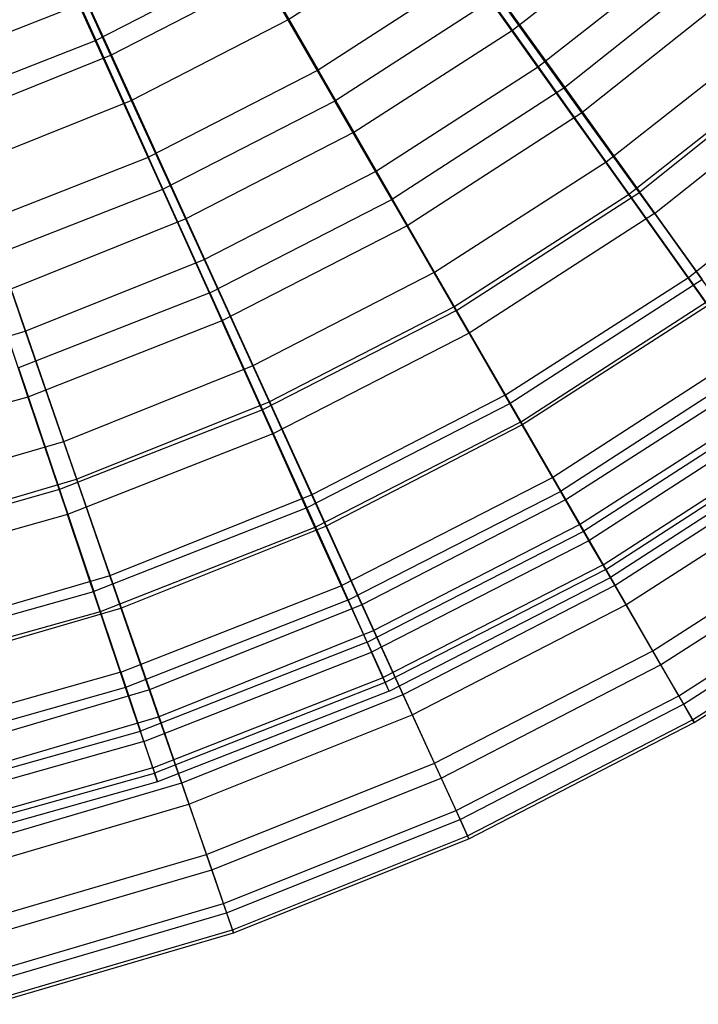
# Model space of a CAD drawing. Extents: x 0.1 to 16.1, y -7.1 to 6.9.
# Tile 19 of 118: x 9.6 to 11.1, y -5.9 to -3.7. Entities that reach past the tile are written whole.
import ezdxf

# ---------------------------------------------------------------- set-up
doc = ezdxf.new("R2010")
doc.units = 0
doc.header["$LTSCALE"] = 2.54
doc.layers.get('0').update_dxf_attribs({"color": 13, "linetype": 'CONTINUOUS'})

# ---------------------------------------------------------------- blocks, each defined once
blk = doc.blocks.new('DROPS_WOOD_A_PM_STL')
at = {"color": 0}
for p, q in [((9.5619, -3.3951, 3.7227), (9.7294, -3.7661, 4.1149)), ((9.5619, -3.3951, 3.7227), (9.7294, -3.7661, 4.1149)), ((10.043, -3.5063, 12.3014), (10.2313, -3.8327, 11.88)), ((10.043, -3.5063, 12.3014), (10.2313, -3.8327, 11.88)), ((10.0852, -3.5837, 4.1148), (9.7294, -3.7661, 4.1149)), ((10.0852, -3.5837, 4.1148), (9.7294, -3.7661, 4.1149)), ((10.0852, -3.5837, 4.1148), (10.2691, -3.902, 4.5442)), ((10.0852, -3.5837, 4.1148), (10.2691, -3.902, 4.5442)), ((11.1483, -3.5836, 11.4242), (10.7869, -3.8719, 11.4244)), ((11.1483, -3.5836, 11.4242), (10.7869, -3.8719, 11.4244)), ((10.5916, -3.6, 11.8799), (10.2313, -3.8327, 11.88)), ((10.5916, -3.6, 11.8799), (10.2313, -3.8327, 11.88)), ((10.5916, -3.6, 11.8799), (10.7869, -3.8719, 11.4244)), ((10.5916, -3.6, 11.8799), (10.7869, -3.8719, 11.4244)), ((11.1921, -3.6366, 5.0066), (10.8255, -3.9289, 5.0067)), ((11.1921, -3.6366, 5.0066), (10.8255, -3.9289, 5.0067)), ((10.6357, -3.6652, 4.5441), (10.2691, -3.902, 4.5442)), ((10.6357, -3.6652, 4.5441), (10.2691, -3.902, 4.5442)), ((10.8255, -3.9289, 5.0067), (10.6357, -3.6652, 4.5441)), ((10.8255, -3.9289, 5.0067), (10.6357, -3.6652, 4.5441)), ((9.6947, -3.6849, 12.3015), (9.3304, -3.8279, 12.3016)), ((9.6947, -3.6849, 12.3015), (9.3304, -3.8279, 12.3016)), ((9.6947, -3.6849, 12.3015), (9.8496, -4.0284, 11.8801)), ((9.6947, -3.6849, 12.3015), (9.8496, -4.0284, 11.8801)), ((9.7294, -3.7661, 4.1149), (9.3572, -3.9122, 4.115)), ((9.7294, -3.7661, 4.1149), (9.3572, -3.9122, 4.115)), ((9.7294, -3.7661, 4.1149), (9.8807, -4.1012, 4.5443)), ((9.7294, -3.7661, 4.1149), (9.8807, -4.1012, 4.5443)), ((11.3398, -3.8009, 10.9388), (10.9558, -4.1071, 10.9389)), ((11.3398, -3.8009, 10.9388), (10.9558, -4.1071, 10.9389)), ((10.2313, -3.8327, 11.88), (9.8496, -4.0284, 11.8801)), ((10.2313, -3.8327, 11.88), (9.8496, -4.0284, 11.8801)), ((10.2313, -3.8327, 11.88), (10.3985, -4.1227, 11.4245)), ((10.2313, -3.8327, 11.88), (10.3985, -4.1227, 11.4245)), ((10.9886, -4.1555, 5.4983), (11.3769, -3.8458, 5.4981)), ((10.9886, -4.1555, 5.4983), (11.3769, -3.8458, 5.4981)), ((10.7869, -3.8719, 11.4244), (10.3985, -4.1227, 11.4245)), ((10.7869, -3.8719, 11.4244), (10.3985, -4.1227, 11.4245)), ((10.7869, -3.8719, 11.4244), (10.9558, -4.1071, 10.9389)), ((10.7869, -3.8719, 11.4244), (10.9558, -4.1071, 10.9389)), ((10.2691, -3.902, 4.5442), (9.8807, -4.1012, 4.5443)), ((10.2691, -3.902, 4.5442), (9.8807, -4.1012, 4.5443)), ((10.4316, -4.1833, 5.0068), (10.2691, -3.902, 4.5442)), ((10.4316, -4.1833, 5.0068), (10.2691, -3.902, 4.5442)), ((10.8255, -3.9289, 5.0067), (10.4316, -4.1833, 5.0068)), ((10.8255, -3.9289, 5.0067), (10.4316, -4.1833, 5.0068)), ((10.9886, -4.1555, 5.4983), (10.8255, -3.9289, 5.0067)), ((10.9886, -4.1555, 5.4983), (10.8255, -3.9289, 5.0067)), ((9.4503, -4.1851, 11.8802), (9.8496, -4.0284, 11.8801)), ((9.4503, -4.1851, 11.8802), (9.8496, -4.0284, 11.8801)), ((9.9872, -4.3336, 11.4246), (9.8496, -4.0284, 11.8801)), ((9.9872, -4.3336, 11.4246), (9.8496, -4.0284, 11.8801)), ((9.8807, -4.1012, 4.5443), (9.4744, -4.2606, 4.5444)), ((9.8807, -4.1012, 4.5443), (9.4744, -4.2606, 4.5444)), ((9.8807, -4.1012, 4.5443), (10.0144, -4.3972, 5.007)), ((9.8807, -4.1012, 4.5443), (10.0144, -4.3972, 5.007)), ((9.9872, -4.3336, 11.4246), (10.3985, -4.1227, 11.4245)), ((9.9872, -4.3336, 11.4246), (10.3985, -4.1227, 11.4245)), ((10.5432, -4.3736, 10.9391), (10.3985, -4.1227, 11.4245)), ((10.5432, -4.3736, 10.9391), (10.3985, -4.1227, 11.4245)), ((10.5432, -4.3736, 10.9391), (10.9558, -4.1071, 10.9389)), ((10.5432, -4.3736, 10.9391), (10.9558, -4.1071, 10.9389)), ((11.0968, -4.3035, 10.428), (10.9558, -4.1071, 10.9389)), ((11.0968, -4.3035, 10.428), (10.9558, -4.1071, 10.9389)), ((10.9886, -4.1555, 5.4983), (10.5713, -4.425, 5.4984)), ((10.9886, -4.1555, 5.4983), (10.5713, -4.425, 5.4984)), ((10.9886, -4.1555, 5.4983), (11.1234, -4.3428, 6.0143)), ((10.9886, -4.1555, 5.4983), (11.1234, -4.3428, 6.0143)), ((10.4316, -4.1833, 5.0068), (10.0144, -4.3972, 5.007)), ((10.4316, -4.1833, 5.0068), (10.0144, -4.3972, 5.007)), ((10.5713, -4.425, 5.4984), (10.4316, -4.1833, 5.0068)), ((10.5713, -4.425, 5.4984), (10.4316, -4.1833, 5.0068)), ((9.4744, -4.2606, 4.5444), (9.5779, -4.5685, 5.007)), ((9.4744, -4.2606, 4.5444), (9.5779, -4.5685, 5.007)), ((11.0968, -4.3035, 10.428), (10.664, -4.5831, 10.4281)), ((11.0968, -4.3035, 10.428), (10.664, -4.5831, 10.4281)), ((9.9872, -4.3336, 11.4246), (9.5568, -4.5025, 11.4247)), ((9.9872, -4.3336, 11.4246), (9.5568, -4.5025, 11.4247)), ((9.9872, -4.3336, 11.4246), (10.1062, -4.5976, 10.9392)), ((9.9872, -4.3336, 11.4246), (10.1062, -4.5976, 10.9392)), ((10.6868, -4.6248, 6.0144), (11.1234, -4.3428, 6.0143)), ((10.6868, -4.6248, 6.0144), (11.1234, -4.3428, 6.0143)), ((10.5432, -4.3736, 10.9391), (10.1062, -4.5976, 10.9392)), ((10.5432, -4.3736, 10.9391), (10.1062, -4.5976, 10.9392)), ((10.5432, -4.3736, 10.9391), (10.664, -4.5831, 10.4281)), ((10.5432, -4.3736, 10.9391), (10.664, -4.5831, 10.4281)), ((10.0144, -4.3972, 5.007), (9.5779, -4.5685, 5.007)), ((10.0144, -4.3972, 5.007), (9.5779, -4.5685, 5.007)), ((10.1293, -4.6516, 5.4985), (10.0144, -4.3972, 5.007)), ((10.1293, -4.6516, 5.4985), (10.0144, -4.3972, 5.007)), ((10.5713, -4.425, 5.4984), (10.1293, -4.6516, 5.4985)), ((10.5713, -4.425, 5.4984), (10.1293, -4.6516, 5.4985)), ((10.6868, -4.6248, 6.0144), (10.5713, -4.425, 5.4984)), ((10.6868, -4.6248, 6.0144), (10.5713, -4.425, 5.4984)), ((11.2087, -4.4594, 9.8962), (10.7598, -4.7493, 9.8964)), ((11.2087, -4.4594, 9.8962), (10.7598, -4.7493, 9.8964)), ((11.2288, -4.4891, 6.55), (10.7771, -4.7809, 6.5502)), ((11.2288, -4.4891, 6.55), (10.7771, -4.7809, 6.5502)), ((9.5568, -4.5025, 11.4247), (9.649, -4.777, 10.9393)), ((9.5568, -4.5025, 11.4247), (9.649, -4.777, 10.9393)), ((9.5779, -4.5685, 5.007), (9.1266, -4.6955, 5.0071)), ((9.5779, -4.5685, 5.007), (9.1266, -4.6955, 5.0071)), ((9.5779, -4.5685, 5.007), (9.6669, -4.8331, 5.4986)), ((9.5779, -4.5685, 5.007), (9.6669, -4.8331, 5.4986)), ((10.664, -4.5831, 10.4281), (10.2056, -4.8181, 10.4282)), ((10.664, -4.5831, 10.4281), (10.2056, -4.8181, 10.4282)), ((10.664, -4.5831, 10.4281), (10.7598, -4.7493, 9.8964)), ((10.664, -4.5831, 10.4281), (10.7598, -4.7493, 9.8964)), ((11.2903, -4.5732, 9.3486), (10.8297, -4.8706, 9.3487)), ((11.2903, -4.5732, 9.3486), (10.8297, -4.8706, 9.3487)), ((10.1062, -4.5976, 10.9392), (9.649, -4.777, 10.9393)), ((10.1062, -4.5976, 10.9392), (9.649, -4.777, 10.9393)), ((10.1062, -4.5976, 10.9392), (10.2056, -4.8181, 10.4282)), ((10.1062, -4.5976, 10.9392), (10.2056, -4.8181, 10.4282)), ((11.3038, -4.5932, 7.1006), (10.8413, -4.8919, 7.1007)), ((11.3038, -4.5932, 7.1006), (10.8413, -4.8919, 7.1007)), ((10.6868, -4.6248, 6.0144), (10.2243, -4.8619, 6.0146)), ((10.6868, -4.6248, 6.0144), (10.2243, -4.8619, 6.0146)), ((10.6868, -4.6248, 6.0144), (10.7771, -4.7809, 6.5502)), ((10.6868, -4.6248, 6.0144), (10.7771, -4.7809, 6.5502)), ((10.1293, -4.6516, 5.4985), (9.6669, -4.8331, 5.4986)), ((10.1293, -4.6516, 5.4985), (9.6669, -4.8331, 5.4986)), ((10.2243, -4.8619, 6.0146), (10.1293, -4.6516, 5.4985)), ((10.2243, -4.8619, 6.0146), (10.1293, -4.6516, 5.4985)), ((10.8731, -4.946, 8.7902), (11.3409, -4.6439, 8.79)), ((10.8731, -4.946, 8.7902), (11.3409, -4.6439, 8.79)), ((10.8789, -4.9567, 7.661), (11.3477, -4.6539, 7.6608)), ((10.8789, -4.9567, 7.661), (11.3477, -4.6539, 7.6608)), ((11.3601, -4.6709, 8.2257), (10.8896, -4.9748, 8.2259)), ((11.3601, -4.6709, 8.2257), (10.8896, -4.9748, 8.2259)), ((10.7598, -4.7493, 9.8964), (10.2844, -4.993, 9.8965)), ((10.7598, -4.7493, 9.8964), (10.2844, -4.993, 9.8965)), ((10.7598, -4.7493, 9.8964), (10.8297, -4.8706, 9.3487)), ((10.7598, -4.7493, 9.8964), (10.8297, -4.8706, 9.3487)), ((9.649, -4.777, 10.9393), (9.1762, -4.9101, 10.9393)), ((9.649, -4.777, 10.9393), (9.1762, -4.9101, 10.9393)), ((9.649, -4.777, 10.9393), (9.726, -5.0063, 10.4283)), ((9.649, -4.777, 10.9393), (9.726, -5.0063, 10.4283)), ((10.2986, -5.0262, 6.5503), (10.7771, -4.7809, 6.5502)), ((10.2986, -5.0262, 6.5503), (10.7771, -4.7809, 6.5502)), ((10.8413, -4.8919, 7.1007), (10.7771, -4.7809, 6.5502)), ((10.8413, -4.8919, 7.1007), (10.7771, -4.7809, 6.5502)), ((10.2056, -4.8181, 10.4282), (9.726, -5.0063, 10.4283)), ((10.2056, -4.8181, 10.4282), (9.726, -5.0063, 10.4283)), ((10.2056, -4.8181, 10.4282), (10.2844, -4.993, 9.8965)), ((10.2056, -4.8181, 10.4282), (10.2844, -4.993, 9.8965)), ((9.6669, -4.8331, 5.4986), (9.1887, -4.9676, 5.4987)), ((9.6669, -4.8331, 5.4986), (9.1887, -4.9676, 5.4987)), ((9.7405, -5.0518, 6.0147), (9.6669, -4.8331, 5.4986)), ((9.7405, -5.0518, 6.0147), (9.6669, -4.8331, 5.4986)), ((10.2243, -4.8619, 6.0146), (9.7405, -5.0518, 6.0147)), ((10.2243, -4.8619, 6.0146), (9.7405, -5.0518, 6.0147)), ((10.2986, -5.0262, 6.5503), (10.2243, -4.8619, 6.0146)), ((10.2986, -5.0262, 6.5503), (10.2243, -4.8619, 6.0146)), ((10.3419, -5.1207, 9.3489), (10.8297, -4.8706, 9.3487)), ((10.3419, -5.1207, 9.3489), (10.8297, -4.8706, 9.3487)), ((10.8731, -4.946, 8.7902), (10.8297, -4.8706, 9.3487)), ((10.8731, -4.946, 8.7902), (10.8297, -4.8706, 9.3487)), ((10.8413, -4.8919, 7.1007), (10.3514, -5.143, 7.1008)), ((10.8413, -4.8919, 7.1007), (10.3514, -5.143, 7.1008)), ((10.8789, -4.9567, 7.661), (10.8413, -4.8919, 7.1007)), ((10.8789, -4.9567, 7.661), (10.8413, -4.8919, 7.1007)), ((10.8731, -4.946, 8.7902), (10.3775, -5.2001, 8.7903)), ((10.8731, -4.946, 8.7902), (10.3775, -5.2001, 8.7903)), ((10.8789, -4.9567, 7.661), (10.3823, -5.2113, 7.6611)), ((10.8789, -4.9567, 7.661), (10.3823, -5.2113, 7.6611)), ((10.8731, -4.946, 8.7902), (10.8896, -4.9748, 8.2259)), ((10.8731, -4.946, 8.7902), (10.8896, -4.9748, 8.2259)), ((10.8789, -4.9567, 7.661), (10.8896, -4.9748, 8.2259)), ((10.8789, -4.9567, 7.661), (10.8896, -4.9748, 8.2259)), ((10.3911, -5.2304, 8.226), (10.8896, -4.9748, 8.2259)), ((10.3911, -5.2304, 8.226), (10.8896, -4.9748, 8.2259)), ((9.23, -5.1459, 10.4284), (9.726, -5.0063, 10.4283)), ((9.23, -5.1459, 10.4284), (9.726, -5.0063, 10.4283)), ((9.787, -5.1882, 9.8966), (9.726, -5.0063, 10.4283)), ((9.787, -5.1882, 9.8966), (9.726, -5.0063, 10.4283)), ((9.787, -5.1882, 9.8966), (10.2844, -4.993, 9.8965)), ((9.787, -5.1882, 9.8966), (10.2844, -4.993, 9.8965)), ((10.3419, -5.1207, 9.3489), (10.2844, -4.993, 9.8965)), ((10.3419, -5.1207, 9.3489), (10.2844, -4.993, 9.8965)), ((10.2986, -5.0262, 6.5503), (9.798, -5.2227, 6.5504)), ((10.2986, -5.0262, 6.5503), (9.798, -5.2227, 6.5504)), ((10.2986, -5.0262, 6.5503), (10.3514, -5.143, 7.1008)), ((10.2986, -5.0262, 6.5503), (10.3514, -5.143, 7.1008)), ((9.7405, -5.0518, 6.0147), (9.2401, -5.1925, 6.0147)), ((9.7405, -5.0518, 6.0147), (9.2401, -5.1925, 6.0147)), ((9.798, -5.2227, 6.5504), (9.7405, -5.0518, 6.0147)), ((9.798, -5.2227, 6.5504), (9.7405, -5.0518, 6.0147)), ((10.3419, -5.1207, 9.3489), (9.8315, -5.321, 9.349)), ((10.3419, -5.1207, 9.3489), (9.8315, -5.321, 9.349)), ((10.3419, -5.1207, 9.3489), (10.3775, -5.2001, 8.7903)), ((10.3419, -5.1207, 9.3489), (10.3775, -5.2001, 8.7903)), ((9.8389, -5.3442, 7.1009), (10.3514, -5.143, 7.1008)), ((9.8389, -5.3442, 7.1009), (10.3514, -5.143, 7.1008)), ((10.3823, -5.2113, 7.6611), (10.3514, -5.143, 7.1008)), ((10.3823, -5.2113, 7.6611), (10.3514, -5.143, 7.1008)), ((9.787, -5.1882, 9.8966), (9.2726, -5.3329, 9.8967)), ((9.787, -5.1882, 9.8966), (9.2726, -5.3329, 9.8967)), ((9.787, -5.1882, 9.8966), (9.8315, -5.321, 9.349)), ((9.787, -5.1882, 9.8966), (9.8315, -5.321, 9.349)), ((9.8591, -5.4036, 8.7904), (10.3775, -5.2001, 8.7903)), ((9.8591, -5.4036, 8.7904), (10.3775, -5.2001, 8.7903)), ((10.3911, -5.2304, 8.226), (10.3775, -5.2001, 8.7903)), ((10.3911, -5.2304, 8.226), (10.3775, -5.2001, 8.7903)), ((9.798, -5.2227, 6.5504), (9.2803, -5.3683, 6.5505)), ((9.798, -5.2227, 6.5504), (9.2803, -5.3683, 6.5505)), ((9.8389, -5.3442, 7.1009), (9.798, -5.2227, 6.5504)), ((9.8389, -5.3442, 7.1009), (9.798, -5.2227, 6.5504)), ((10.3823, -5.2113, 7.6611), (9.8629, -5.4152, 7.6612)), ((10.3823, -5.2113, 7.6611), (9.8629, -5.4152, 7.6612)), ((10.3911, -5.2304, 8.226), (9.8696, -5.435, 8.2261)), ((10.3911, -5.2304, 8.226), (9.8696, -5.435, 8.2261)), ((10.3911, -5.2304, 8.226), (10.3823, -5.2113, 7.6611)), ((10.3911, -5.2304, 8.226), (10.3823, -5.2113, 7.6611)), ((9.3038, -5.4695, 9.349), (9.8315, -5.321, 9.349)), ((9.3038, -5.4695, 9.349), (9.8315, -5.321, 9.349)), ((9.8591, -5.4036, 8.7904), (9.8315, -5.321, 9.349)), ((9.8591, -5.4036, 8.7904), (9.8315, -5.321, 9.349)), ((9.8389, -5.3442, 7.1009), (9.3089, -5.4933, 7.101)), ((9.8389, -5.3442, 7.1009), (9.3089, -5.4933, 7.101)), ((9.8389, -5.3442, 7.1009), (9.8629, -5.4152, 7.6612)), ((9.8389, -5.3442, 7.1009), (9.8629, -5.4152, 7.6612)), ((9.8591, -5.4036, 8.7904), (9.3231, -5.5544, 8.7905)), ((9.8591, -5.4036, 8.7904), (9.3231, -5.5544, 8.7905)), ((9.8591, -5.4036, 8.7904), (9.8696, -5.435, 8.2261)), ((9.8591, -5.4036, 8.7904), (9.8696, -5.435, 8.2261)), ((9.3256, -5.5663, 7.6613), (9.8629, -5.4152, 7.6612)), ((9.3256, -5.5663, 7.6613), (9.8629, -5.4152, 7.6612)), ((9.8696, -5.435, 8.2261), (9.8629, -5.4152, 7.6612)), ((9.8696, -5.435, 8.2261), (9.8629, -5.4152, 7.6612)), ((9.8696, -5.435, 8.2261), (9.3304, -5.5868, 8.2262)), ((9.8696, -5.435, 8.2261), (9.3304, -5.5868, 8.2262))]:
    blk.add_line(p, q, dxfattribs=at)

msp = doc.modelspace()

# ---------------------------------------------------------------- linework, layer by layer
at = {"color": 0}
for p, q in [((9.9468, -3.3443, 3.4739), (10.1631, -3.7189, 3.8534)), ((9.9468, -3.3443, 3.4739), (10.1631, -3.7189, 3.8534)), ((9.7661, -3.7983, 12.5899), (9.5825, -3.3961, 12.9582)), ((9.7661, -3.7983, 12.5899), (9.5825, -3.3961, 12.9582)), ((10.6691, -3.7423, 12.1807), (10.4344, -3.4125, 12.5897)), ((10.6691, -3.7423, 12.1807), (10.4344, -3.4125, 12.5897)), ((10.6691, -3.7423, 12.1807), (11.003, -3.4798, 12.1806)), ((10.6691, -3.7423, 12.1807), (11.003, -3.4798, 12.1806)), ((9.631, -3.5071, 3.474), (9.8107, -3.9005, 3.8535)), ((9.631, -3.5071, 3.474), (9.8107, -3.9005, 3.8535)), ((10.1631, -3.7189, 3.8534), (10.4967, -3.5045, 3.8533)), ((10.1631, -3.7189, 3.8534), (10.4967, -3.5045, 3.8533)), ((10.4967, -3.5045, 3.8533), (10.7255, -3.8256, 4.2724)), ((10.4967, -3.5045, 3.8533), (10.7255, -3.8256, 4.2724)), ((10.7255, -3.8256, 4.2724), (11.0667, -3.5573, 4.2723)), ((10.7255, -3.8256, 4.2724), (11.0667, -3.5573, 4.2723)), ((9.7661, -3.7983, 12.5899), (10.1094, -3.6213, 12.5898)), ((9.7661, -3.7983, 12.5899), (10.1094, -3.6213, 12.5898)), ((10.3118, -3.972, 12.1808), (10.1094, -3.6213, 12.5898)), ((10.3118, -3.972, 12.1808), (10.1094, -3.6213, 12.5898)), ((9.8107, -3.9005, 3.8535), (10.1631, -3.7189, 3.8534)), ((9.8107, -3.9005, 3.8535), (10.1631, -3.7189, 3.8534)), ((10.1631, -3.7189, 3.8534), (10.3604, -4.0603, 4.2726)), ((10.1631, -3.7189, 3.8534), (10.3604, -4.0603, 4.2726)), ((10.3118, -3.972, 12.1808), (10.6691, -3.7423, 12.1807)), ((10.3118, -3.972, 12.1808), (10.6691, -3.7423, 12.1807)), ((10.88, -4.0387, 11.7348), (10.6691, -3.7423, 12.1807)), ((10.88, -4.0387, 11.7348), (10.6691, -3.7423, 12.1807)), ((10.88, -4.0387, 11.7348), (11.2411, -3.7548, 11.7347)), ((10.88, -4.0387, 11.7348), (11.2411, -3.7548, 11.7347)), ((9.4075, -3.9419, 12.5899), (9.7661, -3.7983, 12.5899)), ((9.4075, -3.9419, 12.5899), (9.7661, -3.7983, 12.5899)), ((9.9342, -4.1666, 12.1809), (9.7661, -3.7983, 12.5899)), ((9.9342, -4.1666, 12.1809), (9.7661, -3.7983, 12.5899)), ((10.3604, -4.0603, 4.2726), (10.7255, -3.8256, 4.2724)), ((10.3604, -4.0603, 4.2726), (10.7255, -3.8256, 4.2724)), ((10.7255, -3.8256, 4.2724), (10.93, -4.1125, 4.7274)), ((10.7255, -3.8256, 4.2724), (10.93, -4.1125, 4.7274)), ((10.93, -4.1125, 4.7274), (11.2975, -3.8235, 4.7273)), ((10.93, -4.1125, 4.7274), (11.2975, -3.8235, 4.7273)), ((9.4427, -4.0479, 3.8536), (9.8107, -3.9005, 3.8535)), ((9.4427, -4.0479, 3.8536), (9.8107, -3.9005, 3.8535)), ((9.8107, -3.9005, 3.8535), (9.9746, -4.2591, 4.2727)), ((9.8107, -3.9005, 3.8535), (9.9746, -4.2591, 4.2727)), ((9.9342, -4.1666, 12.1809), (10.3118, -3.972, 12.1808)), ((9.9342, -4.1666, 12.1809), (10.3118, -3.972, 12.1808)), ((10.4935, -4.2871, 11.7349), (10.3118, -3.972, 12.1808)), ((10.4935, -4.2871, 11.7349), (10.3118, -3.972, 12.1808)), ((11.0651, -4.299, 11.2561), (11.4501, -3.9962, 11.256)), ((11.0651, -4.299, 11.2561), (11.4501, -3.9962, 11.256)), ((9.4427, -4.0479, 3.8536), (9.5717, -4.4204, 4.2727)), ((9.4427, -4.0479, 3.8536), (9.5717, -4.4204, 4.2727)), ((10.4935, -4.2871, 11.7349), (10.88, -4.0387, 11.7348)), ((10.4935, -4.2871, 11.7349), (10.88, -4.0387, 11.7348)), ((11.0651, -4.299, 11.2561), (10.88, -4.0387, 11.7348)), ((11.0651, -4.299, 11.2561), (10.88, -4.0387, 11.7348)), ((9.9746, -4.2591, 4.2727), (10.3604, -4.0603, 4.2726)), ((9.9746, -4.2591, 4.2727), (10.3604, -4.0603, 4.2726)), ((10.3604, -4.0603, 4.2726), (10.5366, -4.3653, 4.7276)), ((10.3604, -4.0603, 4.2726), (10.5366, -4.3653, 4.7276)), ((10.5366, -4.3653, 4.7276), (10.93, -4.1125, 4.7274)), ((10.5366, -4.3653, 4.7276), (10.93, -4.1125, 4.7274)), ((10.93, -4.1125, 4.7274), (11.1082, -4.3626, 5.2141)), ((10.93, -4.1125, 4.7274), (11.1082, -4.3626, 5.2141)), ((9.5399, -4.3245, 12.181), (9.9342, -4.1666, 12.1809)), ((9.5399, -4.3245, 12.181), (9.9342, -4.1666, 12.1809)), ((10.0852, -4.4976, 11.735), (9.9342, -4.1666, 12.1809)), ((10.0852, -4.4976, 11.735), (9.9342, -4.1666, 12.1809)), ((9.5717, -4.4204, 4.2727), (9.9746, -4.2591, 4.2727)), ((9.5717, -4.4204, 4.2727), (9.9746, -4.2591, 4.2727)), ((9.9746, -4.2591, 4.2727), (10.121, -4.5796, 4.7277)), ((9.9746, -4.2591, 4.2727), (10.121, -4.5796, 4.7277)), ((10.0852, -4.4976, 11.735), (10.4935, -4.2871, 11.7349)), ((10.0852, -4.4976, 11.735), (10.4935, -4.2871, 11.7349)), ((10.6531, -4.5637, 11.2563), (10.4935, -4.2871, 11.7349)), ((10.6531, -4.5637, 11.2563), (10.4935, -4.2871, 11.7349)), ((10.6531, -4.5637, 11.2563), (11.0651, -4.299, 11.2561)), ((10.6531, -4.5637, 11.2563), (11.0651, -4.299, 11.2561)), ((11.2228, -4.5207, 10.7491), (11.0651, -4.299, 11.2561)), ((11.2228, -4.5207, 10.7491), (11.0651, -4.299, 11.2561)), ((9.6588, -4.6683, 11.7351), (9.5399, -4.3245, 12.181)), ((9.6588, -4.6683, 11.7351), (9.5399, -4.3245, 12.181)), ((10.121, -4.5796, 4.7277), (10.5366, -4.3653, 4.7276)), ((10.121, -4.5796, 4.7277), (10.5366, -4.3653, 4.7276)), ((10.5366, -4.3653, 4.7276), (10.6903, -4.6312, 5.2142)), ((10.5366, -4.3653, 4.7276), (10.6903, -4.6312, 5.2142)), ((10.6903, -4.6312, 5.2142), (11.1082, -4.3626, 5.2141)), ((10.6903, -4.6312, 5.2142), (11.1082, -4.3626, 5.2141)), ((9.1552, -4.5427, 4.2728), (9.5717, -4.4204, 4.2727)), ((9.1552, -4.5427, 4.2728), (9.5717, -4.4204, 4.2727)), ((9.5717, -4.4204, 4.2727), (9.687, -4.7533, 4.7278)), ((9.5717, -4.4204, 4.2727), (9.687, -4.7533, 4.7278)), ((9.6588, -4.6683, 11.7351), (10.0852, -4.4976, 11.735)), ((9.6588, -4.6683, 11.7351), (10.0852, -4.4976, 11.735)), ((10.2178, -4.7882, 11.2564), (10.0852, -4.4976, 11.735)), ((10.2178, -4.7882, 11.2564), (10.0852, -4.4976, 11.735)), ((10.7891, -4.7994, 10.7492), (11.2228, -4.5207, 10.7491)), ((10.7891, -4.7994, 10.7492), (11.2228, -4.5207, 10.7491)), ((10.2178, -4.7882, 11.2564), (10.6531, -4.5637, 11.2563)), ((10.2178, -4.7882, 11.2564), (10.6531, -4.5637, 11.2563)), ((10.7891, -4.7994, 10.7492), (10.6531, -4.5637, 11.2563)), ((10.7891, -4.7994, 10.7492), (10.6531, -4.5637, 11.2563)), ((9.687, -4.7533, 4.7278), (10.121, -4.5796, 4.7277)), ((9.687, -4.7533, 4.7278), (10.121, -4.5796, 4.7277)), ((10.121, -4.5796, 4.7277), (10.2487, -4.8589, 5.2143)), ((10.121, -4.5796, 4.7277), (10.2487, -4.8589, 5.2143)), ((10.8199, -4.8555, 5.728), (11.2586, -4.5736, 5.7279)), ((10.8199, -4.8555, 5.728), (11.2586, -4.5736, 5.7279)), ((10.2487, -4.8589, 5.2143), (10.6903, -4.6312, 5.2142)), ((10.2487, -4.8589, 5.2143), (10.6903, -4.6312, 5.2142)), ((10.6903, -4.6312, 5.2142), (10.8199, -4.8555, 5.728)), ((10.6903, -4.6312, 5.2142), (10.8199, -4.8555, 5.728)), ((9.218, -4.7977, 11.7352), (9.6588, -4.6683, 11.7351)), ((9.218, -4.7977, 11.7352), (9.6588, -4.6683, 11.7351)), ((9.7632, -4.9702, 11.2565), (9.6588, -4.6683, 11.7351)), ((9.7632, -4.9702, 11.2565), (9.6588, -4.6683, 11.7351)), ((10.9001, -4.992, 10.2184), (11.3516, -4.7018, 10.2182)), ((10.9001, -4.992, 10.2184), (11.3516, -4.7018, 10.2182)), ((10.9244, -5.0361, 6.2643), (11.3798, -4.7434, 6.2642)), ((10.9244, -5.0361, 6.2643), (11.3798, -4.7434, 6.2642)), ((9.2383, -4.8851, 4.7278), (9.687, -4.7533, 4.7278)), ((9.2383, -4.8851, 4.7278), (9.687, -4.7533, 4.7278)), ((9.687, -4.7533, 4.7278), (9.7875, -5.0435, 5.2144)), ((9.687, -4.7533, 4.7278), (9.7875, -5.0435, 5.2144)), ((9.7632, -4.9702, 11.2565), (10.2178, -4.7882, 11.2564)), ((9.7632, -4.9702, 11.2565), (10.2178, -4.7882, 11.2564)), ((10.3308, -5.0357, 10.7493), (10.2178, -4.7882, 11.2564)), ((10.3308, -5.0357, 10.7493), (10.2178, -4.7882, 11.2564)), ((10.3308, -5.0357, 10.7493), (10.7891, -4.7994, 10.7492)), ((10.3308, -5.0357, 10.7493), (10.7891, -4.7994, 10.7492)), ((10.9001, -4.992, 10.2184), (10.7891, -4.7994, 10.7492)), ((10.9001, -4.992, 10.2184), (10.7891, -4.7994, 10.7492)), ((10.9851, -5.1396, 9.6687), (11.4503, -4.8407, 9.6686)), ((10.9851, -5.1396, 9.6687), (11.4503, -4.8407, 9.6686)), ((9.7875, -5.0435, 5.2144), (10.2487, -4.8589, 5.2143)), ((9.7875, -5.0435, 5.2144), (10.2487, -4.8589, 5.2143)), ((10.2487, -4.8589, 5.2143), (10.3564, -5.0944, 5.7282)), ((10.2487, -4.8589, 5.2143), (10.3564, -5.0944, 5.7282)), ((10.3564, -5.0944, 5.7282), (10.8199, -4.8555, 5.728)), ((10.3564, -5.0944, 5.7282), (10.8199, -4.8555, 5.728)), ((10.8199, -4.8555, 5.728), (10.9244, -5.0361, 6.2643)), ((10.8199, -4.8555, 5.728), (10.9244, -5.0361, 6.2643)), ((11.0027, -5.1714, 6.8182), (11.4706, -4.8707, 6.818)), ((11.0027, -5.1714, 6.8182), (11.4706, -4.8707, 6.818)), ((11.0435, -5.2409, 9.1053), (11.518, -4.936, 9.1051)), ((11.0435, -5.2409, 9.1053), (11.518, -4.936, 9.1051)), ((11.0541, -5.2601, 7.3844), (11.5302, -4.9541, 7.3842)), ((11.0541, -5.2601, 7.3844), (11.5302, -4.9541, 7.3842)), ((9.2933, -5.1081, 11.2565), (9.7632, -4.9702, 11.2565)), ((9.2933, -5.1081, 11.2565), (9.7632, -4.9702, 11.2565)), ((9.8521, -5.2273, 10.7494), (9.7632, -4.9702, 11.2565)), ((9.8521, -5.2273, 10.7494), (9.7632, -4.9702, 11.2565)), ((11.0746, -5.2951, 8.5333), (11.554, -4.9869, 8.5331)), ((11.0746, -5.2951, 8.5333), (11.554, -4.9869, 8.5331)), ((10.423, -5.2379, 10.2185), (10.9001, -4.992, 10.2184)), ((10.423, -5.2379, 10.2185), (10.9001, -4.992, 10.2184)), ((10.9851, -5.1396, 9.6687), (10.9001, -4.992, 10.2184)), ((10.9851, -5.1396, 9.6687), (10.9001, -4.992, 10.2184)), ((11.0781, -5.3015, 7.9578), (11.5581, -4.993, 7.9577)), ((11.0781, -5.3015, 7.9578), (11.5581, -4.993, 7.9577)), ((9.3108, -5.1835, 5.2145), (9.7875, -5.0435, 5.2144)), ((9.3108, -5.1835, 5.2145), (9.7875, -5.0435, 5.2144)), ((9.7875, -5.0435, 5.2144), (9.8723, -5.2883, 5.7283)), ((9.7875, -5.0435, 5.2144), (9.8723, -5.2883, 5.7283)), ((9.8521, -5.2273, 10.7494), (10.3308, -5.0357, 10.7493)), ((9.8521, -5.2273, 10.7494), (10.3308, -5.0357, 10.7493)), ((10.423, -5.2379, 10.2185), (10.3308, -5.0357, 10.7493)), ((10.423, -5.2379, 10.2185), (10.3308, -5.0357, 10.7493)), ((10.4432, -5.2842, 6.2645), (10.9244, -5.0361, 6.2643)), ((10.4432, -5.2842, 6.2645), (10.9244, -5.0361, 6.2643)), ((10.9244, -5.0361, 6.2643), (11.0027, -5.1714, 6.8182)), ((10.9244, -5.0361, 6.2643), (11.0027, -5.1714, 6.8182)), ((9.8723, -5.2883, 5.7283), (10.3564, -5.0944, 5.7282)), ((9.8723, -5.2883, 5.7283), (10.3564, -5.0944, 5.7282)), ((10.3564, -5.0944, 5.7282), (10.4432, -5.2842, 6.2645)), ((10.3564, -5.0944, 5.7282), (10.4432, -5.2842, 6.2645)), ((10.4937, -5.393, 9.6689), (10.9851, -5.1396, 9.6687)), ((10.4937, -5.393, 9.6689), (10.9851, -5.1396, 9.6687)), ((11.0435, -5.2409, 9.1053), (10.9851, -5.1396, 9.6687)), ((11.0435, -5.2409, 9.1053), (10.9851, -5.1396, 9.6687)), ((10.5082, -5.4263, 6.8183), (11.0027, -5.1714, 6.8182)), ((10.5082, -5.4263, 6.8183), (11.0027, -5.1714, 6.8182)), ((11.0027, -5.1714, 6.8182), (11.0541, -5.2601, 7.3844)), ((11.0027, -5.1714, 6.8182), (11.0541, -5.2601, 7.3844)), ((9.3574, -5.3726, 10.7495), (9.8521, -5.2273, 10.7494)), ((9.3574, -5.3726, 10.7495), (9.8521, -5.2273, 10.7494)), ((9.9247, -5.4374, 10.2186), (9.8521, -5.2273, 10.7494)), ((9.9247, -5.4374, 10.2186), (9.8521, -5.2273, 10.7494)), ((9.9247, -5.4374, 10.2186), (10.423, -5.2379, 10.2185)), ((9.9247, -5.4374, 10.2186), (10.423, -5.2379, 10.2185)), ((10.4937, -5.393, 9.6689), (10.423, -5.2379, 10.2185)), ((10.4937, -5.393, 9.6689), (10.423, -5.2379, 10.2185)), ((10.5421, -5.4994, 9.1054), (11.0435, -5.2409, 9.1053)), ((10.5421, -5.4994, 9.1054), (11.0435, -5.2409, 9.1053)), ((11.0746, -5.2951, 8.5333), (11.0435, -5.2409, 9.1053)), ((11.0746, -5.2951, 8.5333), (11.0435, -5.2409, 9.1053)), ((10.5509, -5.5195, 7.3845), (11.0541, -5.2601, 7.3844)), ((10.5509, -5.5195, 7.3845), (11.0541, -5.2601, 7.3844)), ((11.0541, -5.2601, 7.3844), (11.0781, -5.3015, 7.9578)), ((11.0541, -5.2601, 7.3844), (11.0781, -5.3015, 7.9578)), ((9.3719, -5.4352, 5.7283), (9.8723, -5.2883, 5.7283)), ((9.3719, -5.4352, 5.7283), (9.8723, -5.2883, 5.7283)), ((9.8723, -5.2883, 5.7283), (9.9406, -5.4854, 6.2646)), ((9.8723, -5.2883, 5.7283), (9.9406, -5.4854, 6.2646)), ((9.9406, -5.4854, 6.2646), (10.4432, -5.2842, 6.2645)), ((9.9406, -5.4854, 6.2646), (10.4432, -5.2842, 6.2645)), ((10.4432, -5.2842, 6.2645), (10.5082, -5.4263, 6.8183)), ((10.4432, -5.2842, 6.2645), (10.5082, -5.4263, 6.8183)), ((10.568, -5.5562, 8.5334), (11.0746, -5.2951, 8.5333)), ((10.568, -5.5562, 8.5334), (11.0746, -5.2951, 8.5333)), ((11.0781, -5.3015, 7.9578), (11.0746, -5.2951, 8.5333)), ((11.0781, -5.3015, 7.9578), (11.0746, -5.2951, 8.5333)), ((10.5709, -5.563, 7.958), (11.0781, -5.3015, 7.9578)), ((10.5709, -5.563, 7.958), (11.0781, -5.3015, 7.9578)), ((9.9803, -5.5985, 9.669), (10.4937, -5.393, 9.6689)), ((9.9803, -5.5985, 9.669), (10.4937, -5.393, 9.6689)), ((10.5421, -5.4994, 9.1054), (10.4937, -5.393, 9.6689)), ((10.5421, -5.4994, 9.1054), (10.4937, -5.393, 9.6689)), ((9.9918, -5.633, 6.8184), (10.5082, -5.4263, 6.8183)), ((9.9918, -5.633, 6.8184), (10.5082, -5.4263, 6.8183)), ((10.5082, -5.4263, 6.8183), (10.5509, -5.5195, 7.3845)), ((10.5082, -5.4263, 6.8183), (10.5509, -5.5195, 7.3845)), ((9.4097, -5.5886, 10.2187), (9.9247, -5.4374, 10.2186)), ((9.4097, -5.5886, 10.2187), (9.9247, -5.4374, 10.2186)), ((9.9803, -5.5985, 9.669), (9.9247, -5.4374, 10.2186)), ((9.9803, -5.5985, 9.669), (9.9247, -5.4374, 10.2186)), ((9.4212, -5.6379, 6.2646), (9.9406, -5.4854, 6.2646)), ((9.4212, -5.6379, 6.2646), (9.9406, -5.4854, 6.2646)), ((9.9406, -5.4854, 6.2646), (9.9918, -5.633, 6.8184)), ((9.9406, -5.4854, 6.2646), (9.9918, -5.633, 6.8184)), ((10.0185, -5.709, 9.1055), (10.5421, -5.4994, 9.1054)), ((10.0185, -5.709, 9.1055), (10.5421, -5.4994, 9.1054)), ((10.0254, -5.7299, 7.3846), (10.5509, -5.5195, 7.3845)), ((10.0254, -5.7299, 7.3846), (10.5509, -5.5195, 7.3845)), ((10.568, -5.5562, 8.5334), (10.5421, -5.4994, 9.1054)), ((10.568, -5.5562, 8.5334), (10.5421, -5.4994, 9.1054)), ((10.5509, -5.5195, 7.3845), (10.5709, -5.563, 7.958)), ((10.5509, -5.5195, 7.3845), (10.5709, -5.563, 7.958)), ((10.0388, -5.7681, 8.5335), (10.568, -5.5562, 8.5334)), ((10.0388, -5.7681, 8.5335), (10.568, -5.5562, 8.5334)), ((10.0412, -5.775, 7.9581), (10.5709, -5.563, 7.958)), ((10.0412, -5.775, 7.9581), (10.5709, -5.563, 7.958)), ((10.5709, -5.563, 7.958), (10.568, -5.5562, 8.5334)), ((10.5709, -5.563, 7.958), (10.568, -5.5562, 8.5334)), ((9.4498, -5.7542, 9.6691), (9.9803, -5.5985, 9.669)), ((9.4498, -5.7542, 9.6691), (9.9803, -5.5985, 9.669)), ((10.0185, -5.709, 9.1055), (9.9803, -5.5985, 9.669)), ((10.0185, -5.709, 9.1055), (9.9803, -5.5985, 9.669)), ((9.4581, -5.7898, 6.8185), (9.9918, -5.633, 6.8184)), ((9.4581, -5.7898, 6.8185), (9.9918, -5.633, 6.8184)), ((9.9918, -5.633, 6.8184), (10.0254, -5.7299, 7.3846)), ((9.9918, -5.633, 6.8184), (10.0254, -5.7299, 7.3846)), ((9.4773, -5.8679, 9.1056), (10.0185, -5.709, 9.1055)), ((9.4773, -5.8679, 9.1056), (10.0185, -5.709, 9.1055)), ((10.0388, -5.7681, 8.5335), (10.0185, -5.709, 9.1055)), ((10.0388, -5.7681, 8.5335), (10.0185, -5.709, 9.1055)), ((9.4823, -5.8894, 7.3847), (10.0254, -5.7299, 7.3846)), ((9.4823, -5.8894, 7.3847), (10.0254, -5.7299, 7.3846)), ((10.0254, -5.7299, 7.3846), (10.0412, -5.775, 7.9581)), ((10.0254, -5.7299, 7.3846), (10.0412, -5.775, 7.9581)), ((9.492, -5.9286, 8.5336), (10.0388, -5.7681, 8.5335)), ((9.492, -5.9286, 8.5336), (10.0388, -5.7681, 8.5335)), ((9.4937, -5.9358, 7.9582), (10.0412, -5.775, 7.9581)), ((9.4937, -5.9358, 7.9582), (10.0412, -5.775, 7.9581)), ((10.0412, -5.775, 7.9581), (10.0388, -5.7681, 8.5335)), ((10.0412, -5.775, 7.9581), (10.0388, -5.7681, 8.5335))]:
    msp.add_line(p, q, dxfattribs=at)

# ---------------------------------------------------------------- block references
msp.add_blockref('DROPS_WOOD_A_PM_STL', (0, 0), dxfattribs=at)

doc.saveas('drawing.dxf')
